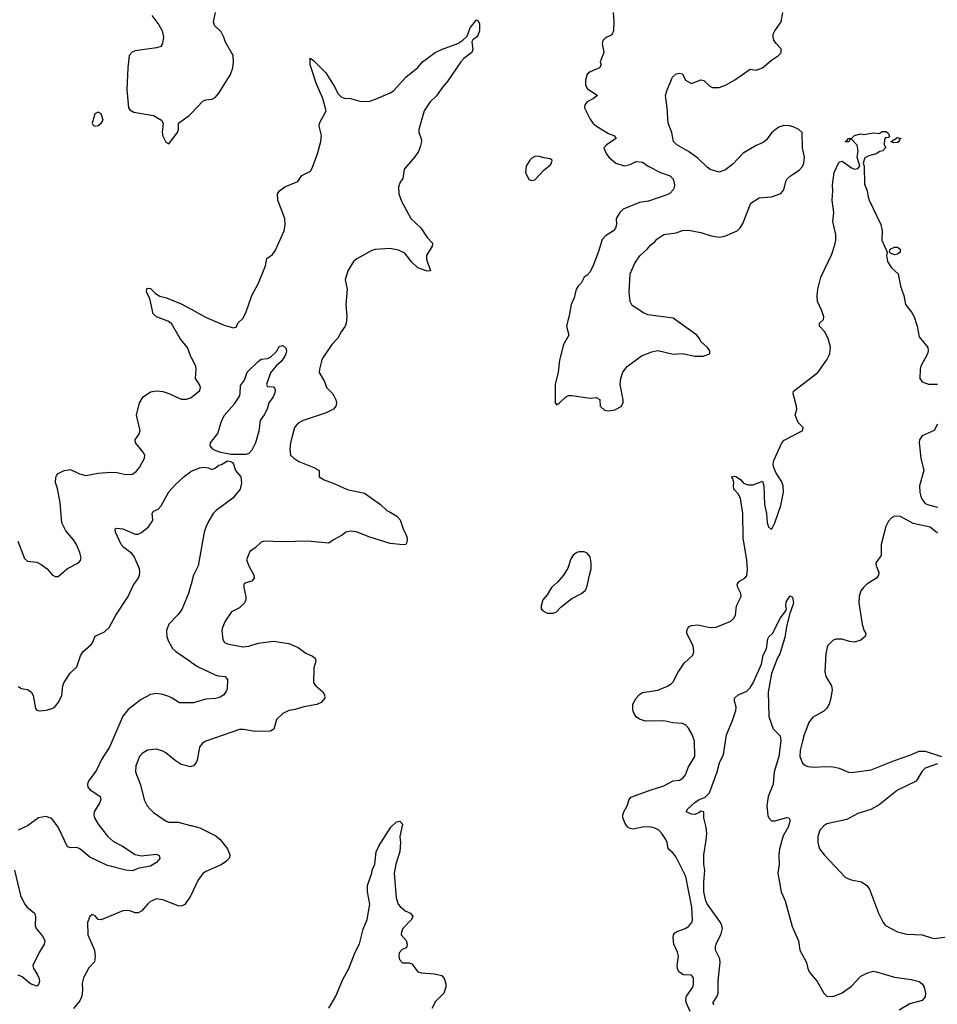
# Model space of a CAD drawing. Header units: inches. Extents: x 2001573 to 2220545, y 644482 to 846830.
# Tile 246 of 256: x 2110179 to 2116148, y 701178 to 707583. Entities that reach past the tile are written whole.
import ezdxf

# ---------------------------------------------------------------- set-up
doc = ezdxf.new("R2010")
doc.units = ezdxf.units.IN
doc.header["$MEASUREMENT"] = 0
doc.layers.add('C1710', color=7, linetype='Continuous')

msp = doc.modelspace()

# ---------------------------------------------------------------- linework, layer by layer
at = {"layer": 'C1710', "color": 5}
for points, elevation in [([(2110167, 704190), (2110210, 704078), (2110230, 704060.7), (2110290, 704053.4), (2110318.5, 704038.5), (2110358, 704010), (2110390.9, 703970.9), (2110410, 703961), (2110430, 703961), (2110490, 704014), (2110562, 704050), (2110575.1, 704064.9), (2110578, 704082), (2110570, 704118), (2110549.5, 704170), (2110530, 704199.3), (2110478.5, 704258.5), (2110452.9, 704310), (2110441.8, 704441.8), (2110422, 704542), (2110412, 704570), (2110413.8, 704606.2), (2110420.8, 704619.2), (2110429.7, 704630.3), (2110468.5, 704651.5), (2110510, 704657.6), (2110567.8, 704627.8), (2110610, 704617.6), (2110690, 704634), (2110770, 704640.3), (2110810, 704637.6), (2110870, 704624.4), (2110913, 704627), (2110936.2, 704643.8), (2110958.4, 704670), (2110992, 704730), (2110993.6, 704750), (2110983.1, 704770), (2110931.5, 704830), (2110929.6, 704850), (2110956.2, 704890), (2110962.4, 704910), (2110939.8, 705010), (2110958.7, 705090), (2110982.6, 705130), (2111030, 705161.7), (2111070, 705168.7), (2111110, 705163.7), (2111150, 705152), (2111230, 705114.7), (2111265.2, 705114.8), (2111290, 705123.8), (2111293.9, 705125.2), (2111294.6, 705125.4), (2111351.8, 705170), (2111354.7, 705190), (2111349.6, 705210), (2111322.7, 705250), (2111327.1, 705310), (2111323.9, 705330), (2111293.9, 705388.2), (2111292.9, 705390), (2111290, 705397.6), (2111270, 705449.7), (2111226, 705506), (2111165.9, 705605.9), (2111142.8, 705622.8), (2111069.2, 705649.2), (2111046.9, 705670), (2111024.7, 705770), (2111003.9, 705810), (2111006.8, 705833.2), (2111010, 705836.5), (2111030, 705833.6), (2111062.2, 705802.2), (2111090, 705783.7), (2111134.4, 705774.4), (2111230, 705733.8), (2111290, 705701.5), (2111293.9, 705699.4), (2111388.5, 705648.5), (2111510, 705596.5), (2111570, 705578.8), (2111590, 705586), (2111598, 705610), (2111630, 705640.4), (2111650, 705675.5), (2111689.7, 705790), (2111731.7, 705868.3), (2111777.8, 705982.2), (2111787.6, 706030), (2111823.5, 706056.5), (2111841.4, 706078.6), (2111898.6, 706210), (2111905.7, 706250), (2111904.5, 706290), (2111858, 706410), (2111855.1, 706450), (2111870, 706470.6), (2111903.1, 706496.9), (2111988.7, 706530), (2112015.1, 706570), (2112070, 706598.7), (2112082, 706618), (2112115.6, 706710), (2112138.9, 706790), (2112143, 706830), (2112127.8, 706890), (2112129.7, 706910), (2112173.2, 706990), (2112151.4, 707071.4), (2112107.4, 707170), (2112081.7, 707250), (2112069.6, 707290.4), (2112067.8, 707332.2), (2112090, 707317.3), (2112170, 707238), (2112224.9, 707150), (2112250, 707100.7), (2112270, 707080.7), (2112290, 707073), (2112330, 707070.4), (2112392.3, 707052.3), (2112450, 707051.8), (2112494.6, 707065.4), (2112590, 707107.7), (2112610, 707120.7), (2112691.1, 707208.9), (2112768.3, 707271.7), (2112799.3, 707310), (2112881.2, 707370), (2112922, 707390), (2113030, 707427.7), (2113062.7, 707450), (2113090, 707476), (2113108.4, 707530), (2113150, 707582), (2113158.4, 707578.4), (2113170, 707558), (2113169.1, 707510), (2113160, 707480), (2113151.2, 707468.8), (2113127.1, 707452.9), (2113120.9, 707439.1), (2113127, 707390), (2113120.4, 707370), (2113068.3, 707331.7), (2113048.4, 707310), (2112960.3, 707179.7), (2112930, 707145.1), (2112890.9, 707089.1), (2112850, 707048.3), (2112810.2, 706990), (2112776.5, 706870), (2112776, 706850), (2112790.2, 706810), (2112792.3, 706790), (2112784.7, 706755.3), (2112773.1, 706726.9), (2112750, 706691.6), (2112679.1, 706610), (2112670.7, 706550), (2112654.2, 706525.8), (2112643.9, 706496.1), (2112646.4, 706450), (2112662, 706402), (2112722.8, 706290), (2112788.5, 706228.5), (2112830, 706167.3), (2112864, 706130), (2112863, 706110), (2112824.9, 706050), (2112824.7, 706024.7), (2112850.6, 705950), (2112830, 705948), (2112770, 705969.7), (2112730, 706006.6), (2112683.8, 706063.8), (2112643.1, 706083.1), (2112590, 706094.6), (2112491.3, 706088.7), (2112470, 706082.2), (2112371.8, 706028.2), (2112350, 706009.3), (2112314.4, 705950), (2112295.5, 705890), (2112310.3, 705830.3), (2112301.5, 705730), (2112307, 705650), (2112303.1, 705610), (2112296.4, 705590), (2112270, 705552.3), (2112249.1, 705510.9), (2112210.3, 705470), (2112154.3, 705390), (2112144.4, 705370), (2112128.8, 705310), (2112127.8, 705287.8), (2112161.1, 705230), (2112174.9, 705190), (2112216.4, 705150), (2112235.8, 705110), (2112239.3, 705090), (2112235.5, 705070), (2112221, 705050), (2112173.5, 705026.5), (2112023.9, 704976.1), (2111990, 704958.4), (2111966.7, 704930), (2111940.3, 704830), (2111935.8, 704790), (2111941.6, 704750), (2111962.4, 704730), (2111995.8, 704710), (2112093.4, 704670), (2112127.3, 704650), (2112127.3, 704610), (2112159.1, 704590), (2112230, 704564.7), (2112310, 704527.6), (2112422.5, 704502.5), (2112526.8, 704430), (2112566.8, 704390), (2112590, 704380.4), (2112632.4, 704352.4), (2112653.4, 704330), (2112673.6, 704270), (2112693.8, 704230), (2112700.2, 704210), (2112697.3, 704182.7), (2112690, 704169.7), (2112672.7, 704167.3), (2112590, 704176.2), (2112450, 704218), (2112370, 704251.1), (2112330, 704256.3), (2112301, 704250), (2112276, 704230), (2112220, 704200), (2112190, 704178.5), (2112050.5, 704190.5), (2111890, 704185.6), (2111769.1, 704190.9), (2111750, 704184.5), (2111711.9, 704148.1), (2111675.9, 704124.1), (2111653.4, 704070), (2111669, 704030), (2111701.3, 703970), (2111704.2, 703950), (2111689, 703931), (2111650, 703919.6), (2111638, 703910), (2111637.6, 703890), (2111650.4, 703829.6), (2111650.4, 703810), (2111641.6, 703790), (2111610, 703757.6), (2111557.3, 703730), (2111514.8, 703670), (2111497.3, 703630), (2111493.4, 703610), (2111500.5, 703550), (2111512.1, 703532.1), (2111530, 703523.1), (2111630, 703504.4), (2111670, 703508.1), (2111730, 703527.4), (2111830, 703539.6), (2111930, 703525), (2111990, 703498.5), (2112041.4, 703461.4), (2112083.4, 703443.4), (2112100.5, 703430), (2112106, 703410), (2112093.5, 703366.5), (2112090.4, 703270), (2112106, 703250), (2112150.3, 703210), (2112162.6, 703190), (2112163.7, 703170), (2112139.4, 703140.6), (2112112.3, 703127.7), (2112027.6, 703112.4), (2111970, 703094.8), (2111930, 703089.8), (2111890.3, 703070), (2111850.3, 703030), (2111831.4, 702968.6), (2111810, 702955.6), (2111710, 702952), (2111633.9, 702966.1), (2111610, 702966), (2111390, 702889.6), (2111365.7, 702874.3), (2111348.5, 702850), (2111333.9, 702766.1), (2111327.7, 702750), (2111310, 702729.3), (2111293.9, 702724.8), (2111290, 702723.7), (2111230, 702738.7), (2111190, 702764.2), (2111130, 702813.6), (2111110, 702825.1), (2111070, 702838), (2111010, 702832), (2110976.3, 702810), (2110959.3, 702790), (2110934.9, 702730), (2110933, 702690), (2110965.3, 702605.3), (2110988.8, 702508.8), (2111008.2, 702470), (2111027.5, 702447.5), (2111050, 702424.9), (2111131, 702370), (2111150, 702363.7), (2111210, 702361.7), (2111290, 702341.3), (2111293.9, 702340.3), (2111350, 702326), (2111454.6, 702274.6), (2111484.2, 702250), (2111531.6, 702190), (2111546.7, 702150), (2111543.8, 702130), (2111524.9, 702110), (2111490, 702086), (2111390, 702041.3), (2111370, 702027.8), (2111336.9, 701983.1), (2111293.9, 701889.1), (2111290, 701880.7), (2111252.6, 701827.4), (2111239.9, 701820.1), (2111230, 701816.2), (2111210, 701818.4), (2111110, 701858), (2111070, 701863.6), (2111030, 701846.3), (2111010, 701829.6), (2110974.4, 701785.6), (2110950, 701772.6), (2110930, 701773.7), (2110888.6, 701788.6), (2110850, 701786.2), (2110710, 701727.2), (2110689.8, 701729.8), (2110670, 701752.3), (2110650, 701762.7), (2110634.8, 701750), (2110620.4, 701710), (2110622.4, 701630), (2110666.4, 701530), (2110670.5, 701489.5), (2110664.9, 701455.1), (2110630, 701414), (2110594.9, 701350), (2110585.8, 701314.2), (2110588.8, 701268.8), (2110584.2, 701230), (2110570, 701199.3), (2110528.9, 701151.1)], 280), ([(2111038, 707610), (2111084.7, 707550), (2111106, 707510), (2111114, 707470), (2111107.3, 707430), (2111099.1, 707410), (2111070, 707399.6), (2110930, 707381.6), (2110910, 707372.9), (2110892, 707350), (2110882.7, 707270), (2110876.5, 707130), (2110887, 707010), (2110896.5, 706996.5), (2110921.5, 706981.5), (2111050, 706959.1), (2111100.7, 706930), (2111113.4, 706910), (2111107, 706850), (2111110, 706824.7), (2111130, 706786), (2111150, 706776), (2111205.2, 706850), (2111212.3, 706870), (2111212.3, 706910), (2111280.6, 706959.4), (2111290, 706969.2), (2111293.9, 706973.3), (2111370, 707052.4), (2111390, 707061.6), (2111430, 707066), (2111450, 707078), (2111473.9, 707106.1), (2111550, 707226.8), (2111566, 707270), (2111569.6, 707310), (2111567, 707350), (2111517.7, 707437.7), (2111508, 707470), (2111490, 707504.5), (2111446.3, 707546.3), (2111438.9, 707570), (2111452.4, 707630)], 320), ([(2114040.3, 707630), (2114044.4, 707570), (2114042, 707510), (2114030, 707485.6), (2113990, 707464.5), (2113972.4, 707447.6), (2113968.1, 707428.1), (2113978.4, 707370), (2113954.8, 707310), (2113960.7, 707290), (2113950, 707269.4), (2113890, 707243.5), (2113870.4, 707230), (2113858.9, 707190), (2113859.9, 707159.9), (2113870, 707136.3), (2113938, 707090), (2113911.3, 707070), (2113870.8, 707050), (2113854.8, 707030), (2113854, 707010), (2113890, 706936), (2113908.8, 706908.8), (2113930.3, 706890.3), (2114010, 706843.8), (2114044.7, 706830), (2114058, 706810), (2113996, 706770), (2113978, 706750), (2113993.7, 706713.7), (2114011, 706690), (2114057.3, 706650), (2114110, 706632), (2114150, 706640.3), (2114190, 706660.7), (2114230, 706657.3), (2114266.8, 706630), (2114346.4, 706590), (2114410, 706567.1), (2114430, 706544.9), (2114438.1, 706510), (2114436.3, 706490), (2114430, 706476.9), (2114410, 706454), (2114394.4, 706445.6), (2114270, 706403.5), (2114210, 706393.1), (2114104.9, 706350), (2114082, 706330), (2114058.8, 706290), (2114061, 706250), (2114053.7, 706226.3), (2114041, 706210), (2113990, 706177.6), (2113967.6, 706152.4), (2113944.5, 706075.5), (2113910, 705984), (2113890, 705944), (2113870, 705921.2), (2113850.7, 705909.3), (2113831, 705870), (2113811, 705850), (2113798.8, 705830), (2113785.8, 705774.2), (2113765.5, 705730), (2113756.3, 705670), (2113736.3, 705590), (2113750.8, 705530), (2113716, 705470), (2113690.6, 705369.4), (2113681.6, 705290), (2113661.6, 705210), (2113662, 705090), (2113670, 705078.8), (2113690, 705090.8), (2113730, 705128), (2113750, 705138), (2113770, 705139.3), (2113890, 705121), (2113930, 705124.7), (2113952.2, 705112.2), (2113954.8, 705070), (2113983.7, 705043.7), (2114010, 705038), (2114050, 705045.3), (2114092.2, 705067.8), (2114104.4, 705090), (2114104.7, 705110), (2114085.1, 705210), (2114088.4, 705250), (2114102.6, 705290), (2114130, 705326.4), (2114222.9, 705397.1), (2114290, 705423.6), (2114330, 705430.2), (2114430, 705407), (2114490, 705412.7), (2114570, 705394.4), (2114626, 705394), (2114668, 705410), (2114669, 705430), (2114654, 705450), (2114610, 705489.2), (2114600.9, 705510), (2114584.5, 705530), (2114430, 705642), (2114264.1, 705664.1), (2114236.6, 705676.6), (2114163.1, 705723.1), (2114151, 705751), (2114144.4, 705810), (2114151.1, 705930), (2114181.3, 705998.7), (2114212.7, 706047.3), (2114261.2, 706090), (2114282.7, 706117.3), (2114310, 706138), (2114324.1, 706155.9), (2114370, 706186), (2114450, 706196), (2114490, 706211), (2114530, 706214.8), (2114610, 706199.1), (2114676.7, 706176.7), (2114731.4, 706168.6), (2114764.9, 706175.1), (2114845.2, 706210), (2114866.6, 706230), (2114883.5, 706256.5), (2114934, 706390), (2114990, 706424.9), (2115070, 706430.4), (2115130, 706453.7), (2115150, 706476.3), (2115161.6, 706530), (2115171.1, 706548.9), (2115192.2, 706567.8), (2115250, 706604.2), (2115270, 706628.9), (2115279.1, 706650), (2115283, 706690), (2115271.7, 706750), (2115269.7, 706850), (2115247.8, 706870), (2115210, 706886.8), (2115186.8, 706893.2), (2115150, 706894.4), (2115116.3, 706883.7), (2115090, 706865.7), (2115070, 706846.6), (2115037.5, 706802.5), (2115015.7, 706784.3), (2114970, 706764.4), (2114886, 706714), (2114817, 706643), (2114770, 706607.3), (2114730, 706592), (2114670, 706609.7), (2114650, 706623.6), (2114590, 706683), (2114530, 706725.1), (2114452.7, 706770), (2114432.3, 706790), (2114420.9, 706850), (2114397, 706910), (2114391.1, 707010), (2114379.7, 707090), (2114390, 707126.8), (2114424.5, 707210), (2114450, 707230.8), (2114470, 707236), (2114490, 707231), (2114510.7, 707190), (2114550, 707168.4), (2114610, 707192.4), (2114630, 707187.7), (2114667.3, 707150), (2114682.8, 707142.8), (2114730, 707143.2), (2114770, 707158.5), (2114830, 707191.4), (2114930, 707261.1), (2114970, 707255.5), (2115010, 707270.1), (2115070, 707319.9), (2115115.2, 707350), (2115131.8, 707370), (2115132.9, 707392.9), (2115098, 707430), (2115085.2, 707450), (2115079.3, 707470), (2115080.9, 707490), (2115090, 707511), (2115133.2, 707570), (2115142.7, 707630)], 320), ([(2114539.9, 701130), (2114514.7, 701190), (2114511.3, 701210), (2114517.5, 701230), (2114557.2, 701290), (2114562.7, 701310), (2114562.4, 701350), (2114550, 701367), (2114497.2, 701370), (2114466.3, 701390), (2114457.7, 701410), (2114455.9, 701430), (2114464, 701490), (2114457.3, 701517.3), (2114434.2, 701570), (2114429.8, 701610.2), (2114431.3, 701630), (2114439.2, 701640.8), (2114449.8, 701650.2), (2114508.4, 701671.6), (2114530, 701684.4), (2114550.7, 701709.3), (2114555.2, 701724.8), (2114551.3, 701810), (2114513, 702010), (2114450, 702135.6), (2114430, 702161.6), (2114397.2, 702190), (2114391.3, 702230), (2114383, 702250), (2114355.4, 702290), (2114335.8, 702310), (2114306.6, 702326.6), (2114272.7, 702332.7), (2114231, 702330), (2114170, 702317.3), (2114150, 702320.7), (2114135.4, 702330), (2114119.3, 702350), (2114102.4, 702390), (2114101.5, 702410), (2114108.2, 702430), (2114130, 702468.2), (2114142.7, 702510), (2114155.5, 702524.5), (2114286.7, 702573.3), (2114370, 702599), (2114430, 702632.3), (2114470, 702636.9), (2114493.3, 702650), (2114509.1, 702670.9), (2114530, 702721.6), (2114571.1, 702790), (2114568, 702890), (2114552.9, 702932.9), (2114530, 702973.2), (2114512.8, 702992.8), (2114490, 703004.2), (2114428, 703008), (2114370, 703022.4), (2114250, 703020.8), (2114210, 703032.6), (2114188.3, 703048.3), (2114175.1, 703070), (2114168.2, 703091.8), (2114168.3, 703130), (2114190, 703170.4), (2114210, 703193), (2114230, 703205.5), (2114330, 703222.4), (2114392.4, 703247.6), (2114416.3, 703263.7), (2114430, 703276.4), (2114462.4, 703337.6), (2114502.4, 703397.6), (2114558.4, 703450), (2114564.2, 703470), (2114560.5, 703510), (2114519.1, 703590), (2114518.9, 703610), (2114530, 703632.4), (2114550, 703643.1), (2114590, 703646.7), (2114669.2, 703629.2), (2114710, 703632.2), (2114804.2, 703670), (2114825.1, 703690), (2114834.8, 703710), (2114841.1, 703770), (2114872.5, 703830), (2114870.8, 703850), (2114849.8, 703890), (2114846.9, 703910), (2114860.7, 703930), (2114896.3, 703950), (2114910, 703964.9), (2114913.9, 704006.1), (2114909.2, 704070), (2114885.7, 704210), (2114882.2, 704370), (2114867.5, 704467.5), (2114855.6, 704495.6), (2114825.2, 704530), (2114821.2, 704550), (2114825.2, 704570), (2114818, 704598), (2114809.2, 704610), (2114825.6, 704614.4), (2114842, 704610), (2114870, 704590.5), (2114888.3, 704568.3), (2114917.3, 704557.3), (2114950, 704558.3), (2115010, 704582), (2115020.3, 704550), (2115023.2, 704430), (2115036.3, 704370), (2115040.7, 704310), (2115050, 704284.9), (2115070, 704267.3), (2115090, 704310.5), (2115130, 704423.1), (2115147, 704510), (2115145, 704550), (2115137.6, 704577.6), (2115098, 704638), (2115083.5, 704670), (2115080.8, 704690), (2115084.8, 704715.2), (2115135.8, 704830), (2115151.6, 704848.4), (2115274, 704910), (2115274.5, 704930), (2115243.9, 704963.9), (2115224.2, 705010), (2115233.7, 705050), (2115232.6, 705070), (2115209.8, 705149.8), (2115213, 705167), (2115370, 705288.9), (2115429.8, 705370), (2115449.8, 705410.2), (2115452.2, 705452.2), (2115438.5, 705510), (2115414.3, 705554.3), (2115381.2, 705590), (2115381.2, 705610), (2115406.8, 705633.2), (2115409.6, 705650), (2115397.2, 705690), (2115369.1, 705749.1), (2115367.1, 705787.1), (2115370.6, 705830), (2115390, 705908.2), (2115461.8, 706058.2), (2115482.2, 706117.8), (2115488, 706150), (2115487, 706187), (2115469, 706270), (2115474.4, 706330), (2115463.7, 706410), (2115468.4, 706470), (2115465.1, 706510), (2115476.9, 706590), (2115510, 706658.8), (2115530, 706662), (2115590, 706619.1), (2115610, 706610.7), (2115630, 706616), (2115644, 706630), (2115626, 706690), (2115632.7, 706727.3), (2115627.3, 706767.3), (2115590, 706806), (2115578, 706802), (2115571.6, 706788.4), (2115550, 706789), (2115550, 706794), (2115562, 706798), (2115566, 706810), (2115588.7, 706811.3), (2115610, 706831), (2115650, 706841), (2115670, 706836), (2115733.2, 706846.8), (2115770, 706844), (2115790, 706856), (2115816, 706856), (2115830, 706842), (2115836, 706824), (2115830, 706818), (2115810, 706815.3), (2115805.4, 706805.4), (2115802, 706770), (2115814, 706750), (2115811.1, 706748.9), (2115794, 706730), (2115773.4, 706726.6), (2115751, 706710), (2115702.8, 706697.2), (2115676.3, 706683.7), (2115664.7, 706650), (2115671.4, 706631.4), (2115674, 706514), (2115692, 706470), (2115697.3, 706430), (2115704.6, 706410), (2115780.4, 706250), (2115788.2, 706210), (2115788, 706150), (2115822, 706070), (2115818, 706050), (2115824, 706010), (2115850.7, 705970), (2115894, 705930), (2115908.9, 705850), (2115930.3, 705790), (2115940.3, 705730), (2115980.2, 705680.2), (2115998, 705650), (2116017.2, 705590), (2116030, 705519.1), (2116087, 705450), (2116088.8, 705430), (2116083.1, 705410), (2116040.8, 705330), (2116035.6, 705310), (2116035.3, 705250), (2116050, 705226.7), (2116090, 705211.6), (2116150, 705211.3)], 280), ([(2116148.7, 704951.3), (2116127.7, 704910), (2116050, 704876.1), (2116031, 704850), (2116029.4, 704830), (2116039.8, 704730), (2116060.2, 704650), (2116032.9, 704550), (2116033.7, 704510), (2116041.5, 704481.5), (2116050, 704461.3), (2116070, 704436.9), (2116090, 704427.4), (2116150, 704412)], 280), ([(2110170, 703246), (2110190, 703232.4), (2110230, 703226), (2110254, 703210), (2110266.7, 703186.7), (2110282, 703102), (2110290.6, 703090.6), (2110308, 703088), (2110350.4, 703090.4), (2110390, 703101.1), (2110410, 703114.4), (2110434.8, 703145.2), (2110453.3, 703186.7), (2110459.9, 703250), (2110466.4, 703270), (2110507.9, 703332.1), (2110550, 703373.1), (2110575.6, 703444.4), (2110589.9, 703470.1), (2110642.6, 703517.4), (2110652.2, 703530), (2110670, 703572.7), (2110730, 703601.3), (2110761.5, 703630), (2110804.8, 703710), (2110884.8, 703830), (2110917.6, 703902.4), (2110950, 703948.7), (2110959.2, 703970), (2110961.7, 703990), (2110958.3, 704010), (2110924.2, 704090), (2110909.6, 704110), (2110855.6, 704150), (2110839.7, 704170), (2110802.9, 704250), (2110801.2, 704270), (2110810, 704276.3), (2110849.4, 704270.6), (2110930, 704236.5), (2110950, 704236.5), (2110972.1, 704247.9), (2111016.8, 704283.2), (2111040.7, 704319.3), (2111045.1, 704330), (2111041.6, 704370), (2111050, 704386.8), (2111080.5, 704399.5), (2111099.6, 704420.4), (2111150, 704511.7), (2111190, 704558.3), (2111250, 704612.2), (2111290, 704642.5), (2111293.9, 704645.5), (2111294.2, 704645.8), (2111350, 704668.4), (2111373, 704673), (2111407.3, 704667.3), (2111430, 704658), (2111450, 704665.5), (2111475.3, 704684.7), (2111492, 704690), (2111530, 704714.4), (2111551, 704710), (2111563.4, 704703.4), (2111570, 704691), (2111582.3, 704650), (2111617, 704610), (2111622.3, 704570), (2111613.4, 704530), (2111564.9, 704470), (2111456.5, 704390), (2111438, 704370), (2111410, 704323.7), (2111390, 704282.7), (2111380.2, 704250), (2111340.7, 704030), (2111310.5, 703969.5), (2111293.9, 703911.1), (2111290, 703897.5), (2111276.5, 703850), (2111234.1, 703745.9), (2111210, 703714.2), (2111148.7, 703651.3), (2111133.8, 703610), (2111136.5, 703570), (2111145.5, 703545.5), (2111172.8, 703492.8), (2111194, 703474), (2111290, 703407), (2111293.9, 703404.3), (2111335.4, 703375.4), (2111450, 703321.3), (2111470, 703314.4), (2111516, 703310), (2111530.7, 703290), (2111527.7, 703230), (2111520.7, 703210), (2111508.1, 703191.9), (2111483.8, 703176.2), (2111451.8, 703168.2), (2111390, 703162.4), (2111310, 703138), (2111293.9, 703138), (2111290, 703138.1), (2111218.2, 703138.2), (2111171.6, 703170), (2111150, 703179.3), (2111110, 703192.9), (2111070, 703199.2), (2111030, 703192.4), (2110970, 703161.1), (2110884.9, 703095.1), (2110850, 703051.6), (2110762.4, 702850), (2110712.4, 702770), (2110678.6, 702701.4), (2110627.4, 702630), (2110620.3, 702610), (2110623.1, 702590), (2110635.2, 702575.2), (2110702, 702530), (2110707.4, 702510), (2110700.8, 702490), (2110664.4, 702430), (2110660.8, 702410), (2110664.7, 702390), (2110689.1, 702350), (2110750, 702271.3), (2110790, 702237.8), (2110847.2, 702207.2), (2110930, 702152.1), (2110970, 702144.2), (2111070, 702154.3), (2111086.2, 702146.2), (2111090, 702126), (2111070, 702100.5), (2111030, 702076), (2110957.1, 702062.9), (2110910, 702046.2), (2110870.2, 702049.8), (2110750, 702081.4), (2110634.8, 702134.8), (2110570, 702189.9), (2110550, 702197.2), (2110510, 702194.8), (2110490, 702203), (2110430, 702330.9), (2110387.2, 702387.2), (2110350, 702400.5), (2110301.2, 702390), (2110230, 702338.9), (2110170.3, 702310)], 260), ([(2116150, 704243.7), (2116101.1, 704281.1), (2115990, 704306.8), (2115908.9, 704351.1), (2115870, 704353.7), (2115850, 704341.6), (2115830, 704320.9), (2115813.7, 704286.3), (2115782.6, 704170), (2115782, 704098), (2115748, 704050), (2115750.7, 704030), (2115768, 703990), (2115766, 703970), (2115752.7, 703950), (2115690, 703911), (2115668.4, 703890), (2115651.5, 703868.5), (2115638.9, 703830), (2115638, 703790), (2115658.7, 703650), (2115670, 703611), (2115682, 703590), (2115679.1, 703570), (2115650, 703546), (2115610, 703533.3), (2115577.7, 703537.7), (2115530, 703552.3), (2115490, 703552.7), (2115470, 703546), (2115434, 703510), (2115422, 703458), (2115416.1, 703343.9), (2115423.7, 703310), (2115459.5, 703250), (2115463.4, 703223.4), (2115456.1, 703170), (2115443.5, 703130), (2115430, 703105), (2115410, 703084.9), (2115335.7, 703044.3), (2115313.2, 703010), (2115281.1, 702930), (2115270.2, 702890), (2115256.5, 702830), (2115254.4, 702790), (2115270, 702747.3), (2115290, 702730.7), (2115305.5, 702725.5), (2115350, 702720.3), (2115414.2, 702725.8), (2115470, 702723.1), (2115510, 702712.9), (2115570, 702688), (2115590, 702685.8), (2115717.3, 702702.7), (2115870, 702764.5), (2115970, 702797.5), (2116030, 702824), (2116070, 702824.6), (2116174.8, 702790)], 280), ([(2114696.8, 701176.8), (2114687.9, 701187.9), (2114714.2, 701225.8), (2114723.5, 701250), (2114723.1, 701330), (2114735.6, 701450), (2114732.5, 701472.5), (2114704.4, 701530), (2114705.4, 701550), (2114709.7, 701570), (2114742.9, 701637.1), (2114749.8, 701670), (2114746.8, 701690), (2114737.4, 701710), (2114650, 701830.8), (2114641.9, 701850), (2114630, 701909.6), (2114628.3, 701971.7), (2114636.7, 702050), (2114629.9, 702090), (2114629.1, 702150), (2114645.3, 702245.3), (2114648.1, 702290), (2114643.8, 702330), (2114629.5, 702390.5), (2114629.1, 702429.1), (2114610, 702434.5), (2114596.5, 702423.5), (2114570, 702413.3), (2114550, 702414), (2114515.3, 702430), (2114526, 702450), (2114570, 702490.3), (2114599.3, 702510), (2114636.5, 702523.5), (2114666.1, 702553.9), (2114715, 702690), (2114731.5, 702748.5), (2114756.8, 702803.2), (2114776.1, 702930), (2114816.5, 703023.5), (2114837.7, 703090), (2114838.9, 703110), (2114827.8, 703150), (2114829.6, 703170), (2114853.2, 703190), (2114910, 703215.5), (2114930, 703236.3), (2114949.6, 703270), (2115003.6, 703390), (2115014.7, 703450), (2115037.6, 703490), (2115044.9, 703555.1), (2115051.6, 703568.4), (2115075.6, 703590), (2115127.1, 703692.9), (2115161.6, 703738.4), (2115166, 703750), (2115161.7, 703770), (2115163.9, 703796.1), (2115190, 703834.8), (2115206.8, 703826.8), (2115213.4, 703786.6), (2115185.8, 703714.2), (2115166.9, 703633.1), (2115156.7, 703563.3), (2115122.8, 703457.2), (2115108.4, 703431.6), (2115069.2, 703330.8), (2115048, 703208), (2115051, 703050), (2115081, 702970), (2115124.9, 702924.9), (2115131.1, 702891.1), (2115117.1, 702790), (2115086.8, 702690), (2115080.6, 702610), (2115046.8, 702530), (2115039, 702470), (2115045.5, 702405.5), (2115051.8, 702390), (2115070, 702371.8), (2115090, 702371.6), (2115170, 702393.4), (2115182, 702390), (2115190, 702374), (2115177.1, 702330), (2115146.2, 702273.8), (2115120.7, 702190), (2115116.2, 702150), (2115119.1, 702090), (2115110.3, 702030), (2115132.2, 701910), (2115158.9, 701850), (2115204.7, 701684.7), (2115245.5, 701590), (2115252.7, 701530), (2115296.3, 701450), (2115304.9, 701410), (2115314, 701390), (2115366.6, 701326.6), (2115410.4, 701250.4), (2115430.4, 701230.4), (2115470, 701228.9), (2115530, 701251.6), (2115590, 701296), (2115650, 701360.3), (2115690, 701381.1), (2115730, 701392.4), (2115752, 701390), (2115870, 701353.7), (2115978.9, 701338.9), (2116030, 701326), (2116050, 701311.7), (2116063.2, 701290), (2116071.9, 701250), (2116070, 701227), (2116050, 701203.1), (2115970, 701179.7), (2115900.8, 701139.2)], 260), ([(2116150, 702741.3), (2116070, 702712.9), (2116050, 702695.4), (2116010.2, 702629.8), (2115890, 702569.8), (2115770, 702476.4), (2115714.8, 702445.2), (2115630, 702419.2), (2115559, 702381), (2115430, 702350.9), (2115410, 702338.3), (2115383.6, 702310), (2115370.3, 702270), (2115370.4, 702230), (2115382.4, 702190), (2115413, 702150), (2115550, 702002.8), (2115587.9, 701987.9), (2115654.6, 701974.6), (2115690.4, 701950.4), (2115706.7, 701926.7), (2115766.4, 701770), (2115795.5, 701710), (2115810.3, 701690.3), (2115889.2, 701649.2), (2115950, 701634.6), (2116050, 701629.1), (2116109.3, 701609.3), (2116130, 701606.9), (2116210, 701616.9)], 280), ([(2112190, 701152.7), (2112235.3, 701230), (2112281.3, 701338.7), (2112321.2, 701410), (2112362.4, 701517.6), (2112390, 701570.6), (2112414.4, 701665.6), (2112438.8, 701730), (2112457.7, 701830), (2112440.5, 701910), (2112442.4, 701950), (2112469.4, 702030), (2112472, 702050), (2112489.5, 702090), (2112498, 702170), (2112516.9, 702210), (2112594, 702330), (2112630, 702364.2), (2112650.8, 702370), (2112668.2, 702350), (2112652.4, 702270), (2112655.3, 702230), (2112652.1, 702172.1), (2112626.7, 702090), (2112615.3, 702030), (2112627.9, 701870), (2112640.9, 701830), (2112653, 701813), (2112686.7, 701786.7), (2112720.5, 701770), (2112736.3, 701750), (2112728.4, 701730), (2112670.3, 701670), (2112662, 701650), (2112660.5, 701630), (2112693.7, 701593.7), (2112699.3, 701570), (2112694.6, 701545.4), (2112666.2, 701533.8), (2112647.2, 701512.8), (2112644.9, 701490), (2112648.7, 701470), (2112670, 701448.4), (2112710, 701447.7), (2112730, 701441), (2112770, 701388), (2112790, 701381.6), (2112876.7, 701376.7), (2112924.9, 701364.9), (2112942, 701342), (2112950.4, 701310), (2112950.3, 701289.7), (2112937, 701250), (2112884.3, 701195.7), (2112860.3, 701150)], 280), ([(2110144.7, 702050), (2110185.5, 701885.5), (2110210, 701832.2), (2110228.6, 701808.6), (2110274.9, 701770), (2110282.8, 701750), (2110280.3, 701690), (2110287.2, 701670), (2110330, 701618.4), (2110343.1, 701590), (2110338.9, 701570), (2110304.8, 701515.2), (2110264.7, 701430), (2110268.9, 701410), (2110293.3, 701373.3), (2110303.2, 701350), (2110307.3, 701330), (2110304.7, 701310), (2110298, 701302), (2110290, 701296.1), (2110250, 701309.9), (2110196.2, 701356.2), (2110170, 701367.5)], 260)]:
    msp.add_lwpolyline(points, dxfattribs=dict(at, elevation=elevation))
for points, elevation in [([(2110690, 706980.9), (2110669, 706971), (2110651.1, 706911.1), (2110658, 706898), (2110670, 706891.3), (2110690, 706896), (2110710, 706911.3), (2110721.2, 706930), (2110709, 706970)], 320), ([(2115862, 706782), (2115848, 706788), (2115848, 706792), (2115890, 706816), (2115910.6, 706810.6), (2115900.7, 706799.3), (2115898.8, 706790), (2115890, 706785.1)], 280), ([(2113550, 706696), (2113530, 706692.7), (2113510, 706682.7), (2113497.3, 706670), (2113473, 706630), (2113468.4, 706590), (2113490, 706542.8), (2113510, 706536.3), (2113530, 706542), (2113590, 706607.3), (2113630, 706638), (2113639, 706650), (2113642, 706670), (2113630, 706679), (2113590, 706684)], 320), ([(2115870, 706054), (2115844, 706064), (2115838, 706070), (2115842, 706090), (2115870, 706104), (2115890, 706104), (2115906.8, 706090), (2115906, 706070), (2115890, 706057.2)], 280), ([(2111554.6, 704754.6), (2111488.2, 704768.2), (2111450, 704780.5), (2111435.1, 704790), (2111418, 704810), (2111419.5, 704830), (2111467.7, 704892.3), (2111490, 704966), (2111510, 705007.4), (2111576.5, 705083.5), (2111607.8, 705130), (2111613.6, 705150), (2111616, 705204), (2111640.9, 705239.1), (2111658, 705290), (2111730, 705360.7), (2111750, 705374), (2111790, 705378.8), (2111810, 705387.7), (2111850, 705423.8), (2111870, 705460.5), (2111890, 705463.8), (2111910, 705446), (2111913.8, 705430), (2111910.2, 705409.8), (2111901.7, 705390), (2111880, 705360), (2111847.6, 705332.4), (2111810, 705285.1), (2111784.4, 705210), (2111790, 705196), (2111830, 705194.8), (2111836, 705190), (2111840.7, 705170), (2111837.6, 705150), (2111828.4, 705130), (2111798.7, 705090), (2111788.8, 705050), (2111770, 705012.3), (2111743.9, 704976.1), (2111734.3, 704905.7), (2111712.8, 704830), (2111690, 704783.6), (2111670, 704762.2), (2111650, 704754.7)], 260), ([(2113850, 704122.4), (2113818.5, 704121.5), (2113803, 704117), (2113779.8, 704100.2), (2113763.8, 704076.2), (2113744.1, 704015.9), (2113717.3, 703970), (2113676.7, 703923.3), (2113638.8, 703890), (2113610, 703842), (2113582.8, 703810), (2113571.3, 703770), (2113572, 703750), (2113579.6, 703739.6), (2113610, 703722), (2113650, 703722), (2113670, 703732), (2113698.6, 703761.4), (2113770, 703818.8), (2113834, 703850), (2113857.2, 703870), (2113869.2, 703890), (2113884.5, 703970), (2113897, 704010), (2113897, 704050), (2113890, 704088), (2113870, 704112.8)], 320)]:
    msp.add_lwpolyline(points, close=True, dxfattribs=dict(at, elevation=elevation))

doc.saveas('drawing.dxf')
